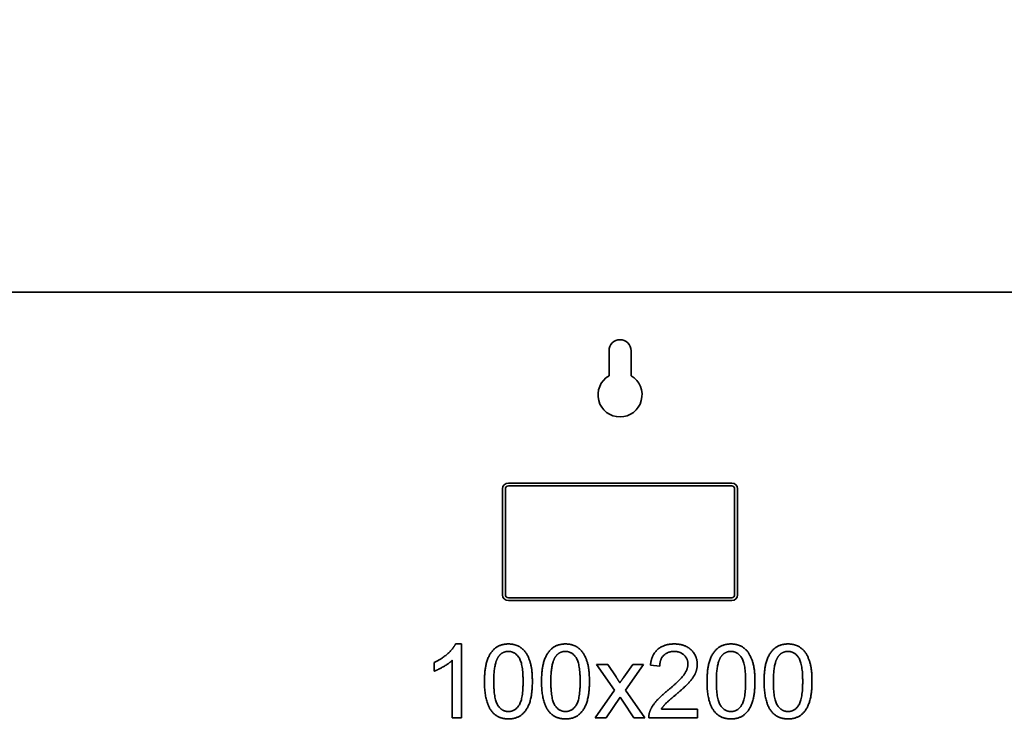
# Model space of a CAD drawing. Header units: millimetres. Extents: x 0 to 5940, y 0 to 4200.
# Tile 36 of 49: x 2994 to 3329, y 2533 to 2776. Entities that reach past the tile are written whole.
import ezdxf

# ---------------------------------------------------------------- set-up
doc = ezdxf.new("R2010")
doc.units = ezdxf.units.MM
doc.header["$LTSCALE"] = 10
doc.layers.add('Quote(ISO)', color=7, linetype='Continuous', lineweight=25, true_color=0x80ff00)
doc.layers.add('Spigoli visibili(ISO)', color=7, linetype='Continuous', lineweight=35)
doc.styles.add('Corrente-BSI', font='arial.ttf')
doc.dimstyles.new('DEFAULT-ISO', dxfattribs={"dimscale": 10, "dimtxt": 3.5, "dimasz": 2.5, "dimexe": 1, "dimexo": 1, "dimgap": 0.762, "dimtad": 1, "dimtoh": 1, "dimrnd": 1e-08, "dimtxsty": 'Corrente-BSI', "dimcen": 0.09, "dimdle": 10, "dimclrd": 7, "dimclre": 7, "dimclrt": 7, "dimazin": 2, "dimtfac": 0.571429, "dimtmove": 0, "dimatfit": 3, "dimfxl": 1, "dimtolj": 1, "dimlwd": 5, "dimlwe": 5, "dimarcsym": 0})

# ---------------------------------------------------------------- blocks, each defined once
blk = doc.blocks.new('*D18')
at = {"layer": 'Defpoints', "color": 0, "linetype": 'Continuous', "transparency": 16777216}
for p in [(1837.7, 3185.97), (4055.3, 1493.22), (1837.7, 973.22)]:
    blk.add_point(p, dxfattribs=at)
at = {"layer": 'Quote(ISO)', "color": 7, "linetype": 'Continuous', "lineweight": 5, "transparency": 16777216}
for p, q in [((1837.7, 3175.97), (1837.7, 963.22)), ((4055.3, 1483.22), (4055.3, 963.22)), ((4030.3, 973.22), (1862.7, 973.22))]:
    blk.add_line(p, q, dxfattribs=at)
at = {"layer": 'Quote(ISO)', "color": 7, "linetype": 'Continuous', "transparency": 16777216}
for points in [[(1862.7, 977.39), (1862.7, 969.05), (1837.7, 973.22)], [(4030.3, 977.39), (4030.3, 969.05), (4055.3, 973.22)]]:
    blk.add_solid(points, dxfattribs=at)
at = {"layer": 'Quote(ISO)', "color": 7, "linetype": 'Continuous', "lineweight": 9, "transparency": 16777216, "insert": (2893.91, 1016.58), "char_height": 35, "attachment_point": 1, "style": 'Corrente-BSI'}
blk.add_mtext('\\A1;2218', dxfattribs=at)

msp = doc.modelspace()

# ---------------------------------------------------------------- linework, layer by layer
at = {"layer": 'Spigoli visibili(ISO)'}
for p, q in [((2948.703, 2682.97), (3448.703, 2682.97)), ((3194.953, 2654.465), (3194.953, 2662.97)), ((3202.453, 2662.97), (3202.453, 2654.465)), ((3160.703, 2617.97), (3236.703, 2617.97)), ((3236.703, 2616.97), (3160.703, 2616.97)), ((3158.703, 2579.97), (3158.703, 2615.97)), ((3159.703, 2615.97), (3159.703, 2579.97)), ((3237.703, 2579.97), (3237.703, 2615.97)), ((3238.703, 2615.97), (3238.703, 2579.97)), ((3160.703, 2578.97), (3236.703, 2578.97)), ((3236.703, 2577.97), (3160.703, 2577.97)), ((3142.729, 2563.227), (3144.711, 2563.227)), ((3144.711, 2563.227), (3144.711, 2538.132)), ((3135.507, 2553.986), (3135.507, 2556.958)), ((3141.643, 2538.132), (3141.643, 2557.682)), ((3196.845, 2547.507), (3190.709, 2556.253)), ((3190.709, 2556.253), (3194.52, 2556.253)), ((3194.52, 2556.253), (3197.341, 2552.004)), ((3199.989, 2551.947), (3203.038, 2556.253)), ((3206.735, 2556.253), (3200.599, 2547.564)), ((3203.038, 2556.253), (3206.735, 2556.253)), ((3212.222, 2555.681), (3209.059, 2556.005)), ((3190.214, 2538.132), (3196.845, 2547.507)), ((3200.599, 2547.564), (3207.173, 2538.132)), ((3198.789, 2545.106), (3193.93, 2538.132)), ((3199.665, 2543.734), (3198.789, 2545.106)), ((3203.4, 2538.132), (3199.665, 2543.734)), ((3212.756, 2541.085), (3225.008, 2541.085)), ((3225.008, 2541.085), (3225.008, 2538.132)), ((3144.711, 2538.132), (3141.643, 2538.132)), ((3193.93, 2538.132), (3190.214, 2538.132)), ((3207.173, 2538.132), (3203.4, 2538.132)), ((3225.008, 2538.132), (3208.488, 2538.132))]:
    msp.add_line(p, q, dxfattribs=at)
for centre, radius, start, end in [((3198.703, 2662.97), 3.75, 0, 180), ((3198.703, 2647.97), 7.5, 120, 60), ((3160.703, 2615.97), 2, 90, 180), ((3160.703, 2615.97), 1, 90, 180), ((3236.703, 2615.97), 2, 0, 90), ((3236.703, 2615.97), 1, 0, 90), ((3160.703, 2579.97), 2, 180, 270), ((3160.703, 2579.97), 1, 180, 270), ((3236.703, 2579.97), 2, 270, 0), ((3236.703, 2579.97), 1, 270, 0)]:
    msp.add_arc(centre, radius, start, end, dxfattribs=at)
for points in [[(3135.507, 2556.958), (3138.08, 2558.159), (3141.929, 2561.607), (3142.729, 2563.227)], [(3152.581, 2550.46), (3152.581, 2554.9), (3154.41, 2560.312), (3157.992, 2563.227), (3160.736, 2563.227)], [(3160.736, 2563.227), (3162.737, 2563.227), (3165.786, 2561.607), (3167.748, 2558.559), (3168.873, 2554.176), (3168.873, 2550.46)], [(3171.998, 2550.46), (3171.998, 2554.9), (3173.827, 2560.312), (3177.409, 2563.227), (3180.153, 2563.227)], [(3180.153, 2563.227), (3182.154, 2563.227), (3185.203, 2561.607), (3187.165, 2558.559), (3188.289, 2554.176), (3188.289, 2550.46)], [(3209.059, 2556.005), (3209.383, 2559.531), (3213.613, 2563.227), (3217.177, 2563.227)], [(3217.177, 2563.227), (3220.778, 2563.227), (3224.97, 2559.245), (3224.97, 2556.291)], [(3228.305, 2550.46), (3228.305, 2554.9), (3230.134, 2560.312), (3233.716, 2563.227), (3236.46, 2563.227)], [(3236.46, 2563.227), (3238.461, 2563.227), (3241.51, 2561.607), (3243.472, 2558.559), (3244.597, 2554.176), (3244.597, 2550.46)], [(3247.722, 2550.46), (3247.722, 2554.9), (3249.551, 2560.312), (3253.133, 2563.227), (3255.877, 2563.227)], [(3255.877, 2563.227), (3257.878, 2563.227), (3260.927, 2561.607), (3262.889, 2558.559), (3264.014, 2554.176), (3264.014, 2550.46)], [(3160.698, 2560.693), (3158.583, 2560.693), (3157.325, 2558.902)], [(3165.709, 2550.46), (3165.709, 2556.634), (3162.832, 2560.693), (3160.698, 2560.693)], [(3180.115, 2560.693), (3178, 2560.693), (3176.742, 2558.902)], [(3185.126, 2550.46), (3185.126, 2556.634), (3182.249, 2560.693), (3180.115, 2560.693)], [(3217.1, 2560.693), (3214.89, 2560.693), (3212.241, 2558.025), (3212.222, 2555.681)], [(3221.807, 2556.367), (3221.807, 2558.197), (3219.196, 2560.693), (3217.1, 2560.693)], [(3236.422, 2560.693), (3234.307, 2560.693), (3233.049, 2558.902)], [(3241.434, 2550.46), (3241.434, 2556.634), (3238.556, 2560.693), (3236.422, 2560.693)], [(3255.839, 2560.693), (3253.724, 2560.693), (3252.466, 2558.902)], [(3260.85, 2550.46), (3260.85, 2556.634), (3257.973, 2560.693), (3255.839, 2560.693)], [(3141.643, 2557.682), (3140.538, 2556.634), (3136.937, 2554.519), (3135.507, 2553.986)], [(3157.325, 2558.902), (3155.744, 2556.615), (3155.744, 2550.46)], [(3176.742, 2558.902), (3175.161, 2556.615), (3175.161, 2550.46)], [(3214.89, 2547.373), (3218.949, 2550.727), (3221.807, 2554.614), (3221.807, 2556.367)], [(3224.97, 2556.291), (3224.97, 2554.786), (3223.751, 2551.89), (3220.892, 2548.688), (3217.596, 2545.887)], [(3233.049, 2558.902), (3231.468, 2556.615), (3231.468, 2550.46)], [(3252.466, 2558.902), (3250.885, 2556.615), (3250.885, 2550.46)], [(3155.058, 2540.285), (3152.581, 2543.429), (3152.581, 2550.46)], [(3155.744, 2550.46), (3155.744, 2544.287), (3158.621, 2540.228), (3160.736, 2540.228)], [(3168.873, 2550.46), (3168.873, 2546.059), (3167.062, 2540.647), (3163.461, 2537.713), (3160.736, 2537.713)], [(3160.736, 2540.228), (3162.832, 2540.228), (3165.709, 2544.306), (3165.709, 2550.46)], [(3174.475, 2540.285), (3171.998, 2543.429), (3171.998, 2550.46)], [(3175.161, 2550.46), (3175.161, 2544.287), (3178.038, 2540.228), (3180.153, 2540.228)], [(3188.289, 2550.46), (3188.289, 2546.059), (3186.479, 2540.647), (3182.878, 2537.713), (3180.153, 2537.713)], [(3180.153, 2540.228), (3182.249, 2540.228), (3185.126, 2544.306), (3185.126, 2550.46)], [(3197.341, 2552.004), (3198.141, 2550.803), (3198.617, 2550.003)], [(3198.617, 2550.003), (3199.379, 2551.07), (3199.989, 2551.947)], [(3230.782, 2540.285), (3228.305, 2543.429), (3228.305, 2550.46)], [(3231.468, 2550.46), (3231.468, 2544.287), (3234.345, 2540.228), (3236.46, 2540.228)], [(3244.597, 2550.46), (3244.597, 2546.059), (3242.786, 2540.647), (3239.185, 2537.713), (3236.46, 2537.713)], [(3236.46, 2540.228), (3238.556, 2540.228), (3241.434, 2544.306), (3241.434, 2550.46)], [(3250.199, 2540.285), (3247.722, 2543.429), (3247.722, 2550.46)], [(3250.885, 2550.46), (3250.885, 2544.287), (3253.762, 2540.228), (3255.877, 2540.228)], [(3264.014, 2550.46), (3264.014, 2546.059), (3262.203, 2540.647), (3258.602, 2537.713), (3255.877, 2537.713)], [(3255.877, 2540.228), (3257.973, 2540.228), (3260.85, 2544.306), (3260.85, 2550.46)], [(3208.85, 2540.266), (3209.478, 2541.962), (3212.26, 2545.22), (3214.89, 2547.373)], [(3217.596, 2545.887), (3214.833, 2543.582), (3213.27, 2541.924), (3212.756, 2541.085)], [(3160.736, 2537.713), (3157.116, 2537.713), (3155.058, 2540.285)], [(3180.153, 2537.713), (3176.533, 2537.713), (3174.475, 2540.285)], [(3208.488, 2538.132), (3208.45, 2539.237), (3208.85, 2540.266)], [(3236.46, 2537.713), (3232.84, 2537.713), (3230.782, 2540.285)], [(3255.877, 2537.713), (3252.257, 2537.713), (3250.199, 2540.285)]]:
    msp.add_open_spline(points, degree=2, dxfattribs=at)

# ---------------------------------------------------------------- dimensions: what is measured, and where the dimension line sits
at = {"layer": 'Quote(ISO)', "color": 7, "linetype": 'Continuous', "lineweight": 9}
dim = msp.add_linear_dim(base=(1837.703, 973.22), p1=(4055.303, 1493.22), p2=(1837.703, 3185.97), angle=180, dimstyle='DEFAULT-ISO', override={"dimgap": 0.762, "dimtoh": 0, "dimdec": 0, "dimtol": 0, "dimlim": 0, "dimtp": 0, "dimtm": 0, "dimtdec": 0, "dimtofl": 0, "dimatfit": 1}, dxfattribs=at)
dim.commit()
dim.dimension.update_dxf_attribs({"geometry": '*D18', "text_midpoint": (2946.503, 973.22), "dimtype": 160})

doc.saveas('drawing.dxf')
